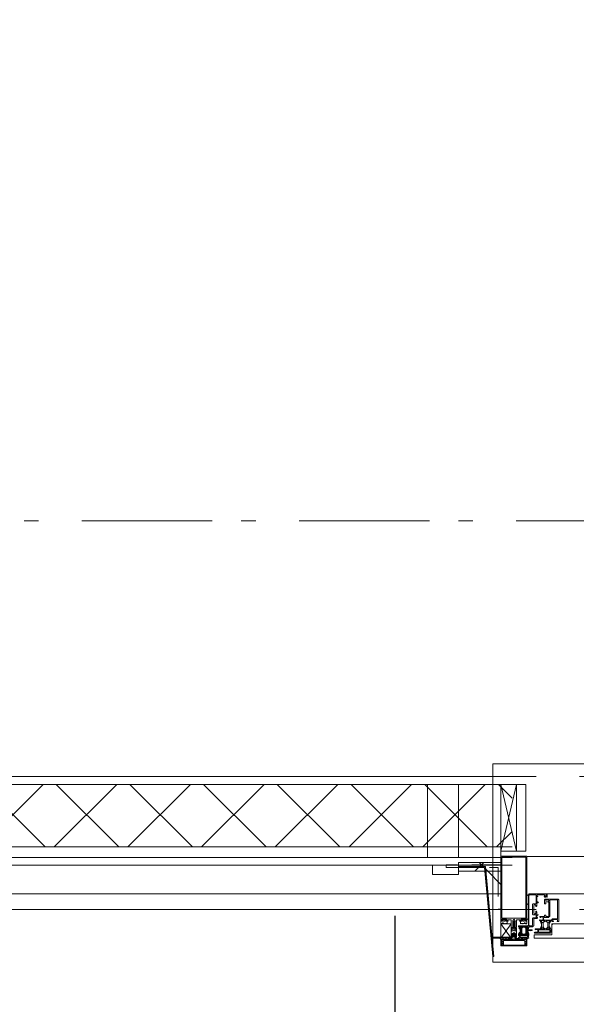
# Model space of a CAD drawing. Header units: millimetres. Extents: x 18442 to 242186, y -49554 to 63508.
# Tile 82 of 175: x 221692 to 222760, y -41685 to -39797. Entities that reach past the tile are written whole.
import ezdxf

# ---------------------------------------------------------------- set-up
doc = ezdxf.new("R2010")
doc.units = ezdxf.units.MM
doc.header["$LTSCALE"] = 400
for name, pattern in [('STYLE_01', [0.416641, 0.208282, -0.208359]), ('STYLE_06', [1.041641, 0.625, -0.208282, 0.069427, -0.138931]), ('STYLE_20', [0.208282, 0.138855, -0.069427])]:
    doc.linetypes.add(name, pattern=pattern)
for name, color, linetype, lineweight in [('mat-glas', 140, 'Continuous', 15), ('mat-isolatie PUR', 140, 'Continuous', 15), ('mat-naaldhout', 140, 'Continuous', 15), ('None', 7, 'Continuous', 9)]:
    doc.layers.add(name, color=color, linetype=linetype, lineweight=lineweight)

# ---------------------------------------------------------------- blocks, each defined once
blk = doc.blocks.new('*X486')
at = {"layer": 'None', "lineweight": 5}
for p, q in [((41415.5, -35093.5), (41494, -35015)), ((41515.4, -35135), (41635.4, -35015)), ((41656.8, -35135), (41776.8, -35015)), ((41798.2, -35135), (41918.2, -35015)), ((41939.6, -35135), (42059.6, -35015)), ((42081.1, -35135), (42201.1, -35015)), ((42222.5, -35135), (42342.5, -35015)), ((42363.9, -35135), (42483.9, -35015)), ((42505.3, -35135), (42625.3, -35015)), ((42646.7, -35135), (42766.7, -35015)), ((42788.2, -35135), (42908.2, -35015)), ((42929.6, -35135), (43049.6, -35015)), ((43071, -35135), (43191, -35015)), ((43212.4, -35135), (43242.4, -35105))]:
    blk.add_line(p, q, dxfattribs=at)
at = {"layer": 'None', "lineweight": 13}
for p, q in [((41519.4, -35015), (41639.4, -35135)), ((41660.8, -35015), (41780.8, -35135)), ((41802.2, -35015), (41922.2, -35135)), ((41943.6, -35015), (42063.6, -35135)), ((42085, -35015), (42205, -35135)), ((42226.4, -35015), (42346.4, -35135)), ((42367.8, -35015), (42487.8, -35135)), ((42509.2, -35015), (42629.2, -35135)), ((42650.6, -35015), (42770.6, -35135)), ((42792, -35015), (42912, -35135)), ((42933.4, -35015), (43053.4, -35135)), ((43074.8, -35015), (43194.8, -35135)), ((43216.2, -35015), (43242.4, -35041.2)), ((41415.5, -35052.5), (41498, -35135))]:
    blk.add_line(p, q, dxfattribs=at)
blk = doc.blocks.new('*U591')
at = {"layer": 'None', "color": 8, "linetype": 'Continuous', "lineweight": 5}
for p, q in [((43220.9, -35015), (43250.8, -35143)), ((43250.8, -35015), (43220.9, -35143))]:
    blk.add_line(p, q, dxfattribs=at)
blk.add_lwpolyline([(43220.9, -35015), (43250.8, -35015), (43250.8, -35143), (43220.9, -35143)], close=True, dxfattribs=at)
blk = doc.blocks.new('*X592')
at = {"layer": 'None', "lineweight": 5}
for p, q in [((43171.1, -35181.6), (43188.2, -35164.5)), ((43196.1, -35181.6), (43179.3, -35164.5))]:
    blk.add_line(p, q, dxfattribs=at)
blk = doc.blocks.new('*X593')
at = {"layer": 'None', "lineweight": 5}
blk.add_line((43220.9, -35206.7), (43196.1, -35181.6), dxfattribs=at)
blk = doc.blocks.new('*U594')
at = {"layer": 'None', "color": 8, "linetype": 'Continuous', "lineweight": 5}
for p, q in [((43220.9, -35282.5), (43240.9, -35309.5)), ((43240.9, -35282.5), (43220.9, -35309.5))]:
    blk.add_line(p, q, dxfattribs=at)
blk.add_lwpolyline([(43220.9, -35282.5), (43240.9, -35282.5), (43240.9, -35309.5), (43220.9, -35309.5)], close=True, dxfattribs=at)
blk = doc.blocks.new('*U595')
at = {"layer": 'None', "color": 8, "linetype": 'Continuous', "lineweight": 5, "flags": 128}
for points in [[(-111, 25), (-115, 25), (-115, 25), (-115, 23), (-115, 23), (-114, 21), (-114, 21), (-114, 20), (-114, 20), (-114, 20), (-115, 22), (-115, 24), (-115, 24), (-116, 25), (-116, 25), (-116, 24), (-116, 24), (-116, 22), (-115, 20), (-115, 18), (-116, 18), (-116, 18), (-116, 17), (-115, 17), (-115, 16), (-115, 16), (-116, 16), (-116, 15), (-116, 15), (-115, 15), (-115, 14), (-115, 14), (-116, 13), (-116, 13), (-116, 13), (-115, 13), (-111, 13), (-111, 15), (-111, 15), (-111, 15), (-111, 15), (-109, 15), (-109, 15), (-109, 15), (-108, 16), (-107, 17), (-107, 21), (-108, 21), (-109, 23), (-109, 23), (-109, 22), (-111, 22), (-111, 22), (-111, 22), (-111, 23)], [(-110, 21), (-109, 21), (-108, 20), (-108, 17), (-109, 17), (-110, 17), (-111, 17), (-111, 20)]]:
    blk.add_lwpolyline(points, close=True, dxfattribs=at)
blk = doc.blocks.new('*U596')
at = {"layer": 'None', "color": 8, "linetype": 'Continuous', "lineweight": 5, "flags": 128}
for points in [[(-111, -25), (-115, -25), (-115, -25), (-115, -23), (-115, -23), (-114, -21), (-114, -21), (-114, -20), (-114, -20), (-114, -20), (-115, -22), (-115, -24), (-115, -24), (-116, -25), (-116, -25), (-116, -24), (-116, -24), (-116, -22), (-115, -20), (-115, -18), (-116, -18), (-116, -18), (-116, -17), (-115, -17), (-115, -16), (-115, -16), (-116, -16), (-116, -15), (-116, -15), (-115, -15), (-115, -14), (-115, -14), (-116, -13), (-116, -13), (-116, -13), (-115, -13), (-111, -13), (-111, -15), (-111, -15), (-111, -15), (-111, -15), (-109, -15), (-109, -15), (-109, -15), (-108, -16), (-107, -17), (-107, -21), (-108, -21), (-109, -23), (-109, -23), (-109, -22), (-111, -22), (-111, -22), (-111, -22), (-111, -23)], [(-110, -21), (-109, -21), (-108, -20), (-108, -17), (-109, -17), (-110, -17), (-111, -17), (-111, -20)]]:
    blk.add_lwpolyline(points, close=True, dxfattribs=at)
blk = doc.blocks.new('*U597')
at = {"layer": 'None', "color": 8, "linetype": 'Continuous', "lineweight": 5, "flags": 128}
blk.add_lwpolyline([(-146, -23), (-146, -1), (-145, -1), (-144, 0), (-145, 2), (-146, 2), (-146, 24), (-150, 23), (-150, 23), (-150, 23), (-151, 24), (-151, 24), (-153, 23), (-154, 22), (-156, 22), (-156, 21), (-156, 21), (-155, 21), (-149, 21), (-148, 20), (-148, -20), (-149, -20), (-155, -20), (-156, -20), (-156, -21), (-156, -21), (-154, -22), (-153, -22), (-151, -23), (-151, -23), (-150, -22), (-150, -22), (-150, -22)], close=True, dxfattribs=at)
blk = doc.blocks.new('*U598')
at = {"layer": 'None', "color": 8, "linetype": 'Continuous', "lineweight": 5, "flags": 128}
for points in [[(-124, 5), (-141, 5), (-142, 5), (-142, 4), (-142, 3), (-141, 3), (-140, 3), (-140, 3), (-140, 4), (-136, 4), (-135, 3), (-133, 1), (-133, -1), (-135, -3), (-136, -4), (-140, -4), (-140, -3), (-140, -3), (-141, -3), (-142, -3), (-142, -4), (-142, -5), (-141, -5), (-124, -5), (-124, -3), (-123, -2), (-122, -2), (-121, -2), (-119, -2), (-117, -2), (-117, -2), (-117, -2), (-116, -2), (-114, -2), (-113, -2), (-112, -1), (-112, -1), (-111, 0), (-112, 1), (-112, 1), (-113, 2), (-114, 2), (-116, 2), (-117, 2), (-117, 2), (-117, 2), (-119, 2), (-121, 2), (-122, 2), (-123, 2), (-124, 3)], [(-126, -3), (-126, -4), (-129, -4), (-130, -3), (-130, -3), (-129, -3), (-129, -2), (-128, 0), (-129, 2), (-129, 3), (-130, 3), (-129, 4), (-126, 4), (-126, 3), (-126, 1), (-125, 0), (-126, -2)]]:
    blk.add_lwpolyline(points, close=True, dxfattribs=at)
blk.add_lwpolyline([(-123, -1), (-124, 0), (-123, 1), (-121, 1), (-121, 1), (-119, 1), (-117, 1), (-116, 1), (-116, 1), (-115, 1), (-115, 1), (-113, 1), (-112, 0), (-113, -1), (-115, -1), (-115, -1), (-116, -1), (-116, -1), (-117, -1), (-119, -1), (-120, -1), (-120, -1), (-121, -1), (-121, -1), (-123, -1)], dxfattribs=at)
blk = doc.blocks.new('*U599')
at = {"layer": 'None', "color": 8, "linetype": 'Continuous', "lineweight": 5, "flags": 128}
blk.add_lwpolyline([(-146, 25), (-145, 25), (-144, 26), (-144, 27), (-143, 27), (-143, 27), (-143, 27), (-143, 27), (-143, 27), (-143, 27), (-143, 25), (-144, 24), (-144, 23), (-143, 22), (-143, 22), (-143, 22), (-143, 22), (-143, 22), (-144, 21), (-144, 21), (-144, 21), (-144, 21), (-144, 21), (-143, 20), (-143, 20), (-143, 20), (-143, 20), (-143, 20), (-144, 19), (-144, 19), (-144, 19), (-144, 19), (-143, 18), (-143, 18), (-143, 18), (-143, 18), (-143, 17), (-144, 17), (-144, 17), (-144, 16), (-144, 16), (-143, 16), (-143, 16), (-143, 16), (-143, 15), (-143, 15), (-144, 15), (-144, 15), (-144, 14), (-144, 14), (-144, 14), (-143, 14), (-143, 14), (-143, 13), (-143, 13), (-143, 13), (-143, 13), (-144, 11), (-144, 5), (-144, 3), (-143, 3), (-141, 2), (-139, 2), (-139, 2), (-139, 2), (-139, 3), (-139, 3), (-138, 4), (-138, 3), (-135, 1), (-135, 0), (-135, -1), (-138, -3), (-138, -4), (-139, -3), (-139, -3), (-139, -2), (-139, -2), (-139, -2), (-141, -2), (-143, -3), (-144, -3), (-144, -5), (-144, -11), (-143, -13), (-143, -13), (-143, -13), (-143, -13), (-143, -14), (-143, -14), (-144, -14), (-144, -14), (-144, -14), (-144, -15), (-143, -15), (-143, -15), (-143, -16), (-143, -16), (-143, -16), (-144, -16), (-144, -16), (-144, -17), (-144, -17), (-143, -17), (-143, -18), (-143, -18), (-143, -18), (-143, -18), (-144, -19), (-144, -19), (-144, -19), (-144, -19), (-144, -19), (-143, -20), (-143, -20), (-143, -20), (-143, -20), (-143, -20), (-144, -21), (-144, -21), (-144, -21), (-144, -21), (-144, -21), (-143, -22), (-143, -22), (-143, -22), (-143, -22), (-143, -22), (-144, -23), (-144, -23), (-143, -25), (-143, -27), (-143, -27), (-143, -27), (-143, -27), (-143, -27), (-143, -27), (-144, -27), (-144, -26), (-146, -25), (-146, -2), (-146, -2), (-145, -1), (-144, 0), (-145, 1), (-146, 2), (-146, 2), (-146, 25)], dxfattribs=at)
blk.add_lwpolyline([(-137, -1), (-136, 0), (-137, 1), (-141, 1), (-142, 0), (-141, -1)], close=True, dxfattribs=at)
blk = doc.blocks.new('dorpel 85')
at = {"layer": 'None', "color": 8, "linetype": 'Continuous', "lineweight": 5}
blk.add_lwpolyline([(-152, 24), (-151, 24), (-150, 23), (-146, 24), (-146, 25), (-157, 25), (-158, 25), (-158, 24), (-158, -2.2), (-158, -17), (-158, -18), (-158, -24), (-158, -25), (-153, -25), (-151, -25), (-146, -25), (-146, -24), (-150, -23), (-150, -24), (-153, -24), (-157, -24), (-157, -18), (-157, -17), (-157, 23), (-157, 24)], close=True, dxfattribs=at)
at = {"layer": 'None', "color": 8, "linetype": 'Continuous', "lineweight": 5, "flags": 128}
blk.add_lwpolyline([(14, -24), (14, 24), (13, 25), (12, 25), (-111, 25), (-111, 23), (-110, 22), (-110, 22), (-110, 24), (-107, 24), (-107, 19), (-107, 19), (-107, 19), (-107, 14), (-110, 14), (-110, 15), (-110, 15), (-111, 15), (-111, 11), (-110, 11), (-110, 12), (-108, 12), (-108, 7), (-108, 5), (-109, 5), (-122, 5), (-124, 4), (-123, 3), (-122, 2), (-121, 2), (-121, 3), (-120, 2), (-119, 2), (-119, 3), (-119, 2), (-117, 2), (-117, 3), (-117, 2), (-116, 2), (-115, 3), (-115, 2), (-114, 2), (-114, 3), (-113, 2), (-112, 2), (-112, 3), (-111, 2), (-110, 2), (-110, 3), (-110, 2), (-110, 2), (-108, 1), (-107, 0), (-108, -1), (-110, -2), (-111, -2), (-111, -2), (-111, -2), (-112, -2), (-113, -2), (-113, -2), (-114, -2), (-114, -2), (-115, -2), (-116, -2), (-116, -2), (-117, -2), (-118, -2), (-118, -2), (-118, -2), (-120, -2), (-120, -2), (-120, -2), (-121, -2), (-122, -2), (-122, -2), (-124, -4), (-124, -4), (-122, -5), (-109, -5), (-108, -5), (-108, -6), (-108, -12), (-110, -12), (-110, -11), (-111, -11), (-111, -14), (-110, -15), (-110, -15), (-110, -14), (-107, -14), (-107, -18), (-107, -19), (-107, -19), (-107, -23), (-110, -23), (-110, -22), (-110, -22), (-111, -23), (-111, -25), (12, -25), (13, -25), (14, -24)], dxfattribs=at)
blk.add_lwpolyline([(12, -23), (-105, -23), (-105, 23), (12, 23), (12, 5), (12, 5), (12, -5), (12, -5)], close=True, dxfattribs=at)
at = {"layer": 'None', "color": 3}
for name in ['*U597', '*U599', '*U595', '*U598', '*U596']:
    blk.add_blockref(name, (0, 0), dxfattribs=at)
blk = doc.blocks.new('*U601')
at = {"layer": 'None', "color": 8, "linetype": 'STYLE_20', "lineweight": 5}
blk.add_lwpolyline([(43220.9, -35169.5), (43115.9, -35169.5), (43115.9, -35174.5), (43215.9, -35174.5), (43215.9, -35254.5), (43220.9, -35254.5)], close=True, dxfattribs=at)
blk = doc.blocks.new('30010-0')
at = {"layer": 'None', "color": 8, "linetype": 'Continuous', "lineweight": 5}
for p, q in [((3, 20), (3, 22)), ((4, 6), (4, 22)), ((5, 6), (5, 22)), ((6, 18), (6, 22)), ((7, 20), (7, 22)), ((8, 21), (8, 22)), ((12, 21), (12, 22)), ((13, 20), (13, 22)), ((14, 6), (14, 22)), ((15, 6), (15, 22)), ((16, 6), (16, 22)), ((17, 20), (17, 22)), ((3, 11), (3, 18)), ((3, 6), (3, 9)), ((6, 6), (6, 11)), ((8, 6), (8, 7)), ((12, 6), (12, 7)), ((13, 6), (13, 8)), ((17, 13), (17, 17)), ((17, 6), (17, 9)), ((18, 14), (18, 16)), ((19, 14), (19, 16)), ((20, 14), (20, 16)), ((21, 14), (21, 16)), ((22, 15), (22, 16)), ((23, 15), (23, 16)), ((24, 14), (24, 16)), ((25, 15), (25, 16))]:
    blk.add_line(p, q, dxfattribs=at)
at = {"layer": 'None', "color": 8, "linetype": 'Continuous', "lineweight": 5, "flags": 128}
for points in [[(20, 22), (27, 22), (28, 23), (29, 24), (29, 37), (30, 38), (34, 38), (35, 38), (36, 39), (36, 39), (36, 40), (36, 40), (36, 40), (35, 40), (35, 40), (35, 43), (36, 44), (37, 44), (38, 45), (37, 45), (35, 45), (35, 50), (34, 52), (33, 52), (33, 48), (32, 47), (30, 47), (29, 48), (29, 63), (30, 64), (32, 64), (33, 63), (33, 61), (34, 61), (35, 62), (35, 68), (37, 68), (38, 69), (37, 70), (35, 70), (35, 80), (36, 80), (36, 80), (37, 80), (37, 81), (35, 81), (35, 83), (50, 83), (50, 81), (49, 81), (49, 80), (49, 80), (50, 80), (50, 79), (51, 79), (51, 79), (52, 79), (52, 80), (51, 80), (51, 81), (52, 81), (52, 83), (54, 83), (54, 81), (54, 81), (54, 80), (54, 80), (54, 79), (54, 79), (55, 79), (55, 83), (55, 84), (54, 85), (20, 85), (19, 84), (18, 83), (18, 82), (19, 82), (19, 66), (18, 66), (18, 65), (19, 65), (19, 37), (18, 37), (18, 36), (19, 36), (19, 25), (18, 24), (1, 24), (0, 24), (0, 22), (0, 22), (1, 21), (1, 21), (1, 18), (2, 18), (2, 18), (3, 19), (3, 20), (3, 20), (3, 20), (3, 20), (2, 20), (2, 20), (2, 22), (1, 22), (2, 22), (8, 22), (8, 23), (9, 22), (9, 22), (9, 22), (7, 21), (6, 20), (7, 20), (10, 21), (13, 20), (14, 20), (13, 21), (12, 21), (12, 21), (11, 22), (11, 22), (11, 22), (12, 23), (12, 22), (19, 22), (19, 22), (18, 22), (18, 20), (18, 20), (18, 20), (17, 20), (17, 20), (17, 20), (17, 19), (18, 18), (18, 18), (19, 18), (20, 21), (20, 21), (20, 22)], [(27, 65), (27, 46), (28, 45), (33, 45), (34, 44), (34, 40), (33, 39), (28, 39), (27, 38), (27, 25), (26, 24), (21, 24), (20, 25), (20, 82), (21, 83), (33, 83), (34, 82), (34, 67), (33, 66), (28, 66)], [(9, 7), (9, 7), (8, 6), (2, 6), (2, 8), (2, 9), (3, 9), (3, 9), (3, 9), (3, 10), (3, 11), (3, 18), (3, 19), (3, 20), (3, 20), (3, 20), (3, 20), (2, 20), (2, 20), (2, 22), (8, 22), (9, 22), (9, 22), (7, 20), (6, 19), (6, 18), (6, 11), (6, 9), (7, 8), (7, 6)], [(17, 5), (17, 2), (3, 2), (3, 5)]]:
    blk.add_lwpolyline(points, close=True, dxfattribs=at)
for points in [[(12, 7), (12, 6), (18, 6), (18, 8), (18, 9), (18, 9), (17, 9), (17, 9), (17, 9), (17, 10), (17, 11), (17, 13), (18, 14), (20, 14), (23, 15), (23, 15), (23, 15), (23, 14), (25, 15), (26, 15), (26, 16), (26, 16), (26, 16), (18, 16), (18, 17), (17, 18), (17, 19), (17, 20), (17, 20), (18, 20), (18, 20), (18, 20), (18, 22), (12, 22), (12, 22), (12, 22), (13, 20), (14, 19), (14, 18), (14, 11), (14, 9), (13, 8), (12, 7)], [(20, 6), (20, 7), (20, 7), (20, 8), (19, 11), (18, 11), (18, 11), (17, 10), (17, 9), (17, 9), (18, 9), (18, 9), (18, 9), (18, 9), (18, 7), (19, 7), (19, 6), (12, 6), (12, 6), (11, 6), (11, 7), (11, 7), (13, 8), (14, 9), (13, 9), (10, 8), (7, 9), (6, 9), (7, 8), (8, 7), (8, 7), (9, 7), (9, 7), (9, 6), (8, 6), (8, 6), (2, 6), (1, 7), (2, 7), (2, 9), (2, 9), (3, 9), (3, 9), (3, 9), (3, 10), (2, 11), (2, 11), (1, 11), (0, 8), (1, 7), (0, 7), (0, 6), (0, 5), (1, 5), (1, 5), (2, 4), (2, 2), (1, 2), (0, 1), (0, 0), (1, 0), (20, 0), (20, 0), (20, 1), (19, 2), (19, 2), (19, 4), (19, 5), (19, 5), (20, 5), (20, 5), (20, 6)]]:
    blk.add_lwpolyline(points, dxfattribs=at)
blk = doc.blocks.new('30009-0')
at = {"layer": 'None', "color": 8, "linetype": 'Continuous', "lineweight": 5, "flags": 128}
for points in [[(32, 24), (34, 24), (34, 23), (34, 22), (35, 22), (36, 22), (37, 22), (37, 23), (36, 23), (36, 26), (45, 26), (45, 23), (44, 23), (44, 22), (45, 22), (47, 22), (47, 64), (46, 65), (45, 65), (21, 65), (20, 64), (20, 56), (20, 56), (22, 56), (22, 57), (22, 59), (23, 59), (23, 61), (22, 61), (22, 61), (22, 63), (22, 64), (27, 64), (28, 63), (28, 61), (27, 61), (26, 61), (26, 59), (28, 59), (28, 46), (28, 46), (28, 45), (28, 32), (22, 32), (22, 34), (22, 34), (20, 34), (20, 34), (20, 32), (12, 32), (11, 32), (11, 31), (12, 30), (13, 30), (13, 31), (16, 31), (17, 30), (17, 26), (16, 25), (16, 25), (11, 25), (11, 26), (11, 26), (10, 25), (10, 24), (10, 24), (11, 24), (12, 23), (12, 23), (12, 22), (13, 20), (13, 19), (14, 19), (15, 20), (15, 21), (15, 21), (14, 21), (14, 21), (14, 22), (14, 22), (13, 23), (13, 23), (13, 24), (19, 24), (20, 24), (20, 24), (20, 23), (20, 23), (19, 22), (18, 21), (18, 21), (22, 22), (25, 21), (25, 21), (24, 22), (23, 23), (23, 23), (23, 23), (23, 23), (23, 24), (23, 24), (24, 24), (30, 24), (30, 23), (30, 23), (29, 22), (28, 21), (28, 20), (29, 19), (30, 19), (30, 20), (31, 22), (31, 23), (31, 23), (32, 24)], [(20, 23), (20, 24), (20, 24), (14, 24), (14, 22), (14, 22), (14, 21), (14, 21), (15, 21), (15, 21), (14, 19), (14, 12), (15, 11), (15, 10), (15, 10), (14, 10), (14, 10), (14, 10), (14, 10), (14, 8), (20, 8), (20, 8), (20, 8), (18, 10), (18, 8), (18, 10), (18, 11), (17, 12), (17, 20), (17, 21), (18, 21), (20, 23)], [(23, 23), (23, 24), (23, 24), (29, 24), (29, 22), (29, 22), (29, 21), (29, 21), (28, 21), (28, 21), (29, 19), (29, 12), (28, 11), (28, 10), (28, 10), (29, 10), (29, 10), (29, 10), (29, 10), (29, 8), (23, 8), (23, 8), (23, 8), (25, 10), (25, 8), (25, 10), (26, 11), (26, 12), (26, 20), (26, 21), (25, 21), (23, 23)], [(11, 8), (9, 8), (8, 8), (2, 8), (2, 8), (2, 7), (3, 6), (3, 6), (3, 7), (6, 7), (7, 6), (7, 2), (6, 2), (2, 2), (2, 2), (1, 2), (0, 1), (0, 1), (1, 0), (31, 0), (32, 1), (32, 8), (31, 8), (31, 9), (31, 9), (30, 12), (30, 12), (29, 12), (28, 11), (28, 10), (29, 10), (29, 10), (29, 10), (29, 10), (30, 9), (30, 8), (30, 8), (24, 8), (23, 7), (23, 8), (23, 8), (23, 8), (24, 9), (25, 10), (25, 10), (22, 9), (18, 10), (18, 10), (19, 9), (20, 9), (20, 9), (20, 8), (20, 8), (20, 8), (20, 7), (19, 8), (13, 8), (13, 8), (13, 9), (14, 10), (14, 10), (14, 10), (14, 10), (15, 10), (15, 11), (14, 12), (13, 12), (13, 12), (12, 9), (12, 9), (12, 8), (11, 8)], [(8, 2), (8, 6), (30, 6), (30, 2), (8, 2)]]:
    blk.add_lwpolyline(points, dxfattribs=at)
blk.add_lwpolyline([(30, 32), (30, 63), (31, 64), (44, 64), (45, 63), (45, 28), (44, 27), (35, 27), (34, 26), (33, 25), (19, 25), (18, 26), (18, 29), (19, 30), (28, 30), (29, 31)], close=True, dxfattribs=at)
blk = doc.blocks.new('*U664')
at = {"layer": 'None', "color": 4, "linetype": 'Continuous', "lineweight": 15}
blk.add_line((43318.9, -35284), (43319.9, -35283), dxfattribs=at)
at = {"layer": 'None', "color": 7}
for name, p in [('30010-0', (43254.9, -35310)), ('30009-0', (43284.9, -35300))]:
    blk.add_blockref(name, p, dxfattribs=at)
blk = doc.blocks.new('*U755')
at = {"layer": 'mat-glas', "color": 8, "lineweight": 5}
blk.add_lwpolyline([(43258.9, -35286.5), (43272.9, -35286.5), (43272.9, -35303.5), (43258.9, -35303.5)], close=True, dxfattribs=at)
at = {"layer": 'mat-glas', "color": 140, "linetype": 'Continuous', "lineweight": 15}
blk.add_lwpolyline([(43284.9, -35303.5), (43318.9, -35303.5), (43318.9, -35282.5), (44973.1, -35282.5), (44973.1, -35303.5), (45007.1, -35303.5), (45007.1, -35309.5), (43284.9, -35309.5)], close=True, dxfattribs=at)
at = {"layer": 'mat-isolatie PUR', "color": 140, "linetype": 'Continuous', "lineweight": 15}
blk.add_lwpolyline([(43139.9, -35164.5), (43220.9, -35164.5), (43220.9, -35181.6), (43139.9, -35181.6)], close=True, dxfattribs=at)
at = {"layer": 'mat-isolatie PUR', "lineweight": 15}
blk.add_lwpolyline([(43191.6, -35181.6), (43203, -35308), (43220.9, -35308), (43220.9, -35181.6)], close=True, dxfattribs=at)
at = {"layer": 'mat-naaldhout', "color": 140, "linetype": 'Continuous', "lineweight": 15}
for points in [[(43139.9, -35015), (43139.9, -35155), (43079.9, -35155), (43079.9, -35015)], [(43139.9, -35015), (43139.9, -35155), (43220.9, -35155), (43220.9, -35015)], [(43139.9, -35188), (43139.9, -35170), (43089.9, -35170), (43089.9, -35188)]]:
    blk.add_lwpolyline(points, close=True, dxfattribs=at)
at = {"layer": 'None', "color": 43, "linetype": 'Continuous', "lineweight": 9}
for p, q in [((43205.4, -34975.5), (43205.4, -35355.5)), ((58111.1, -34975.5), (43205.4, -34975.5)), ((58491.1, -35355.5), (43205.4, -35355.5))]:
    blk.add_line(p, q, dxfattribs=at)
at = {"layer": 'None', "color": 8, "linetype": 'Continuous', "lineweight": 5}
for p, q in [((43269.9, -35153), (58279.1, -35153)), ((44983.1, -35224.5), (43308.9, -35224.5))]:
    blk.add_line(p, q, dxfattribs=at)
at = {"layer": 'None', "color": 8, "linetype": 'STYLE_01', "lineweight": 5}
for points in [[(43205.4, -35000), (58136.1, -35000), (58136.1, -20069.5)], [(43205.4, -35255), (58391.1, -35255), (58391.1, -20069.5)]]:
    blk.add_lwpolyline(points, dxfattribs=at)
at = {"layer": 'None', "color": 140, "linetype": 'Continuous', "lineweight": 15}
for points in [[(43250.8, -35015), (43268.8, -35015), (43268.8, -35143), (43250.8, -35143)], [(43205.4, -35345), (43207.4, -35345), (43191.6, -35172.1), (43139.9, -35172.1), (43139.9, -35174.1), (43189.8, -35174.1)], [(43205.9, -35308), (43240.9, -35308), (43240.9, -35309.5), (43205.9, -35309.5)]]:
    blk.add_lwpolyline(points, close=True, dxfattribs=at)
at = {"layer": 'mat-isolatie PUR', "color": 140}
blk.add_blockref('*X592', (0, 0), dxfattribs=at)
at = {"layer": 'mat-isolatie PUR'}
blk.add_blockref('*X593', (0, 0), dxfattribs=at)
at = {"layer": 'None', "color": 7}
for name in ['*U591', '*U601', '*U664', '*U594']:
    blk.add_blockref(name, (0, 0), dxfattribs=at)
at = {"layer": 'None', "color": 7, "xscale": -1, "rotation": 270}
blk.add_blockref('dorpel 85', (43245.9, -35166.5), dxfattribs=at)

msp = doc.modelspace()

# ---------------------------------------------------------------- linework, layer by layer
at = {"layer": 'None', "color": 43, "linetype": 'STYLE_06', "lineweight": 9}
msp.add_line((241644.72553, -40758.38115), (207924.8249, -40758.38115), dxfattribs=at)
at = {"layer": 'None', "color": 140, "lineweight": 15}
for p, q in [((220788.3849, -41248.38115), (222637.16385, -41248.38115)), ((220788.3849, -41263.38115), (222637.16385, -41263.38115)), ((220730.7851, -41403.38115), (222637.16385, -41403.38115)), ((220730.7851, -41418.38115), (222637.16385, -41418.38115)), ((220739.3001, -41473.38115), (222617.16422, -41473.38115)), ((220739.3001, -41503.38115), (222617.16422, -41503.38115))]:
    msp.add_line(p, q, dxfattribs=at)
at = {"layer": 'None', "color": 140, "linetype": 'Continuous', "lineweight": 15}
for p, q in [((220810.22699, -41263.38115), (222637.16385, -41263.38115)), ((220810.22699, -41383.38115), (222637.16385, -41383.38115))]:
    msp.add_line(p, q, dxfattribs=at)
at = {"layer": 'None', "color": 92, "linetype": 'STYLE_06', "lineweight": 25}
msp.add_line((222412.63525, -43015.56865), (222412.63525, -41515.56865), dxfattribs=at)

# ---------------------------------------------------------------- block references
at = {"layer": 'None', "color": 7}
msp.add_blockref('*U755', (179394.72553, -6248.38115), dxfattribs=at)
at = {"layer": 'None', "color": 140}
msp.add_blockref('*X486', (179394.72553, -6248.38115), dxfattribs=at)

doc.saveas('drawing.dxf')
